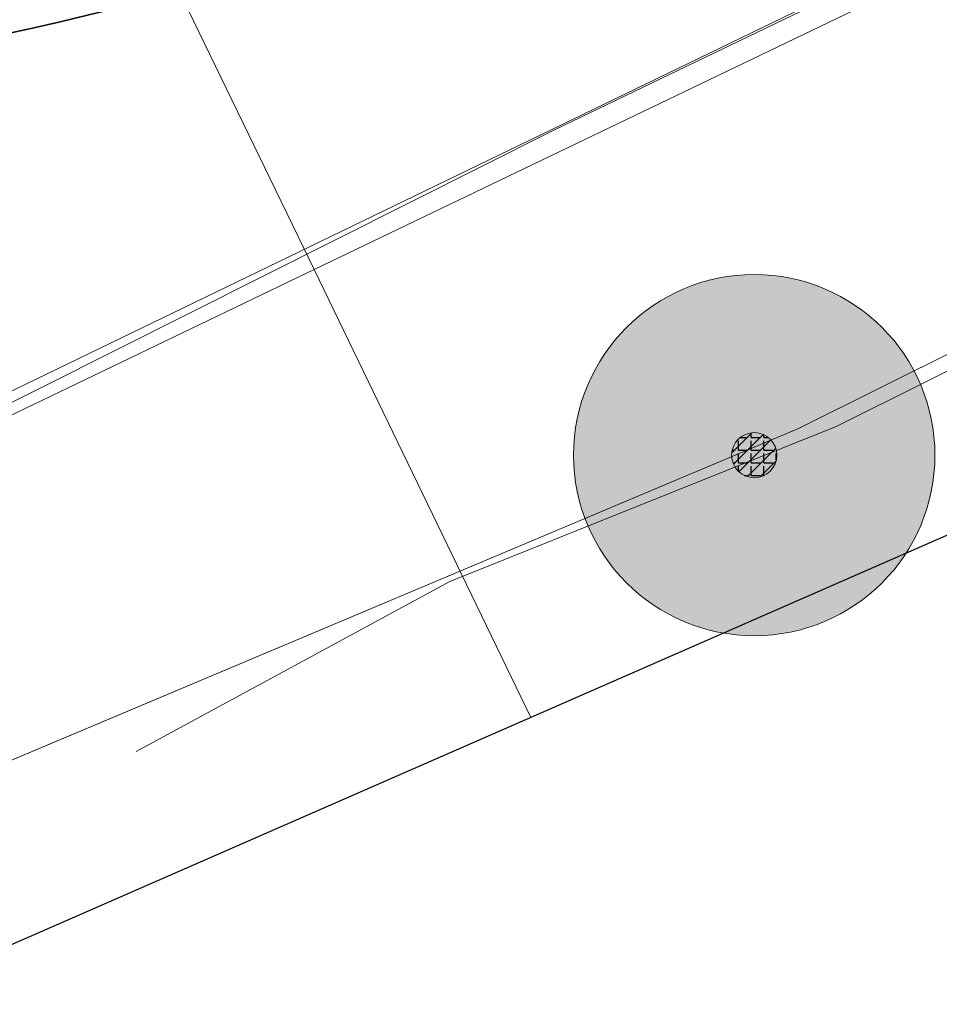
# Model space of a CAD drawing. Header units: metres. Extents: x 163543 to 168130, y 402678 to 405437.
# Tile 69 of 256: x 164463 to 164473, y 403407 to 403418. Entities that reach past the tile are written whole.
import ezdxf

# ---------------------------------------------------------------- set-up
doc = ezdxf.new("R2010")
doc.units = ezdxf.units.M
doc.layers.get('0').update_dxf_attribs({"lineweight": 25})
doc.layers.add('X-CA190022.004-UO-ARC_Arcering$0$N-GV-GR-GRAS-A-200 GRASMENGSEL M1', color=62, linetype='Continuous', lineweight=18, transparency=0.5)
for name, color, linetype, lineweight in [('X-CA190022.004-UO-BGT_Ondergrond nieuwbouw Pater vd Elsenlaan_v1.0$0$A--L23--_Vloeren', 4, 'Continuous', 25), ('X-CA190022.004-UO-BGT_Ondergrond$0$GE_401_OTDErf_Vlak_GEM', 253, 'Continuous', 9), ('X-CA190022.004-UO-BGT_Ondergrond$0$GE_421_OTDHalfverhard_gravel_Vlak_GEM', 253, 'Continuous', 9), ('X-CA190022.004-UO-BGT_Ondergrond$0$GE_541_OWTOever_slootkant_Vlak_GEM', 253, 'Continuous', 9), ('X-CA190022.004-UO-DTM inmeting_v0.1$0$B-WE-GR-BOOM-S', 246, 'Continuous', 0), ('X-CA190022.004-UO-DTM inmeting_v0.1$0$B-WE-GW-TALUD_KRUIN-G', 246, 'Continuous', 0), ('X-CA190022.004-UO-DWM_Snelfietsroute$0$N-WE-GW-BERM-G', 90, 'Continuous', 18), ('X-CA190022.004-UO-GZM_Werkgrens_v0.2$0$N-WE-KG-GRENS_SYSTEEMGRENS-G', 7, 'X-CA190022.004-UO-GZM_Werkgrens_v0.2$0$KG-OG', 35), ('X-CA190022.004-UO-KAD_Percelen$0$B-WE-KG-GRENS_PERCEEL-GV', 150, 'Continuous', 9), ('X-XX-AL-REFERENTIE-G', 7, 'Continuous', 18)]:
    doc.layers.add(name, color=color, linetype=linetype, lineweight=lineweight)
doc.layers.add('X-CA190022.004-UO-DWM_Beplanting$0$B-WE-GR-BOOM-S AFKOMSTIG UIT DTM_v0.4', color=252, linetype='Continuous')
doc.layers.add('X-CA190022.004-UO-DWM_Beplanting$0$N-GV-GR-GRAS-A-200', color=7, linetype='Continuous')
doc.linetypes.add('X-CA190022.004-UO-GZM_Werkgrens_v0.2$0$KG-OG', pattern='A,5.5,-1.5,[2,NLCS.SHX,S=0.5,R=0,X=0,Y=0],-1.5', length=8.5)

# ---------------------------------------------------------------- blocks, each defined once
blk = doc.blocks.new('X-CA190022.004-UO-BGT_Ondergrond nieuwbouw Pater vd Elsenlaan_v1.0')
at = {"layer": 'X-CA190022.004-UO-BGT_Ondergrond nieuwbouw Pater vd Elsenlaan_v1.0$0$A--L23--_Vloeren', "color": 252}
for p, q in [((164482.5219521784, 403416.4370710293), (164468.7480000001, 403410.406)), ((164468.7480000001, 403410.406), (164455.4280000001, 403404.5729999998))]:
    blk.add_line(p, q, dxfattribs=at)
blk = doc.blocks.new('X-CA190022.004-UO-DTM inmeting_v0.1$0$boom')
h = blk.add_hatch()
h.set_pattern_fill('ANSI31', color=256, scale=0.13)
h.set_pattern_definition([(45, (0, 0), (-0.2918583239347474, 0.2918583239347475), [])])
h.paths.add_polyline_path([(-1, 0, 1), (1, 0, 1)])
blk.add_circle((0, 0), 1)
blk = doc.blocks.new('X-CA190022.004-UO-DWM_Beplanting$0$SGR-BOOM_01-SO')
at = {"linetype": 'ByBlock', "lineweight": 18}
h = blk.add_hatch(color=0, dxfattribs=at)
h.dxf.hatch_style = 1
edge = h.paths.add_edge_path()
edge.add_arc((0, 0), 0.25, 0, 360)
at = {"color": 0, "linetype": 'ByBlock', "lineweight": 18}
for radius in [2, 0.25]:
    blk.add_circle((0, 0), radius, dxfattribs=at)
blk = doc.blocks.new('X-CA190022.004-UO-DWM_Beplanting$0$IMGEOBoom')
at = {"transparency": 33554457}
h = blk.add_hatch(color=256, dxfattribs=at)
h.dxf.hatch_style = 1
edge = h.paths.add_edge_path()
edge.add_arc((0, 0), 100, 0, 360)
edge = h.paths.add_edge_path(flags=17)
edge.add_arc((0, 0), 12.5, 0, 360)
h = blk.add_hatch()
h.set_pattern_fill('ANGLE', color=256)
h.set_pattern_definition([(0, (0, 0), (0, 6.985), [5.08, -1.905]), (90, (0, 0), (-6.985, 4.277078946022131e-16), [5.08, -1.905])])
edge = h.paths.add_edge_path(flags=17)
edge.add_arc((0, 0), 12.5, 0, 360)
at = {"layer": 'X-CA190022.004-UO-DWM_Beplanting$0$N-GV-GR-GRAS-A-200'}
h = blk.add_hatch(color=256, dxfattribs=at)
h.dxf.hatch_style = 1
edge = h.paths.add_edge_path(flags=17)
edge.add_arc((0, 0), 12.5, 0, 360)
at = {"xscale": 50, "yscale": 50, "zscale": 50}
blk.add_blockref('X-CA190022.004-UO-DWM_Beplanting$0$SGR-BOOM_01-SO', (0, 0), dxfattribs=at)

msp = doc.modelspace()

# ---------------------------------------------------------------- hatches: boundary and pattern name
at = {"layer": 'X-CA190022.004-UO-ARC_Arcering$0$N-GV-GR-GRAS-A-200 GRASMENGSEL M1'}
h = msp.add_hatch(dxfattribs=at)
h.set_pattern_fill('AGR-GRAS_02-SO', color=256, scale=0.1, pattern_type=2)
h.set_pattern_definition([(0, (0, 0), (1, 1), [0.25, -0.75]), (0, (0.5499999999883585, 0.5999999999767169), (1, 1), [0.25, -0.75]), (90, (0.1000000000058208, 0.3499999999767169), (-1, 1), [0.25, -0.75]), (90, (0.5, 0.7000000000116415), (-1, 1), [0.25, -0.75]), (45, (0.2000000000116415, 0.7000000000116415), (0, 1.000000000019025), [0.25, -1.164213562]), (135, (0.5499999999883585, 0), (-1.000000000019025, 0), [0.25, -1.164213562]), (26.56505119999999, (0.25, 0.2999999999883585), (1.000000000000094, 4.000644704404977e-10), [0.25, -1.986067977]), (26.56505119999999, (0.7000000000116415, 0.7999999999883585), (1.000000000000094, 4.000644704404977e-10), [0.25, -1.986067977]), (63.43494882, (0.7000000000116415, 0), (5.099862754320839e-11, 1.000000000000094), [0.2499999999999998, -1.986067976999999]), (63.43494882, (0.25, 0.4500000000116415), (5.099862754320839e-11, 1.000000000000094), [0.2499999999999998, -1.986067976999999]), (63.43494882, (0.6000000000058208, 0.2000000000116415), (5.099862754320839e-11, 1.000000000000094), [0.2499999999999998, -1.986067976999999]), (116.5650512, (0, 0.5499999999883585), (-4.000648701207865e-10, 1.000000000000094), [0.2499999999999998, -1.986067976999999]), (153.43494882, (0.2000000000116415, 0.1500000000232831), (-1.000000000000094, 5.099898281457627e-11), [0.25, -1.986067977])])
edge = h.paths.add_edge_path()
edge.add_line((164471.313153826, 403421.3985930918), (164482.7709181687, 403426.9129983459))
edge.add_line((164482.7709181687, 403426.9129983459), (164482.5024519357, 403427.1454897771))
edge.add_line((164482.5024519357, 403427.1454897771), (164481.7014991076, 403427.8410327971))
edge.add_line((164481.7014991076, 403427.8410327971), (164481.6841321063, 403427.8326743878))
edge.add_line((164481.6841321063, 403427.8326743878), (164481.5973983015, 403428.0128888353))
edge.add_line((164481.5973983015, 403428.0128888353), (164470.6626502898, 403422.7502014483))
edge.add_arc((164454.6168963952, 403456.0898742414), 37.00000000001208, 260.59634094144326, 295.7006320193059, ccw=False)
edge.add_arc((164443.1794430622, 403387.0017633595), 33.02844012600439, 80.60411488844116, 116.5691651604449)
edge.add_line((164428.4065544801, 403416.5422376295), (164429.0788023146, 403415.1980592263))
edge.add_arc((164443.1796778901, 403387.0317249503), 31.49884249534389, 80.59600917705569, 116.5938618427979, ccw=False)
edge.add_arc((164454.6168963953, 403456.0898742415), 38.5000000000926, 260.5963409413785, 295.7006320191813)

# ---------------------------------------------------------------- linework, layer by layer
at = {"layer": 'X-CA190022.004-UO-BGT_Ondergrond$0$GE_401_OTDErf_Vlak_GEM', "flags": 128}
msp.add_lwpolyline([(164318.271, 403328.928), (164328.944, 403335.567), (164339.738, 403342.06), (164352.683, 403349.048), (164364.941, 403355.6170000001), (164377.549, 403362.178), (164391.056, 403369.382), (164407.491, 403377.871), (164427.97, 403388.858), (164441.975, 403395.917), (164452.283, 403401.37), (164453.126, 403403.335), (164455.882, 403405.808), (164461.191, 403409.172), (164471.709, 403413.607), (164476.252, 403415.868), (164480.879, 403417.646)], dxfattribs=at)
at = {"layer": 'X-CA190022.004-UO-BGT_Ondergrond$0$GE_421_OTDHalfverhard_gravel_Vlak_GEM', "flags": 128}
msp.add_lwpolyline([(164479.789, 403421.948), (164478.772, 403421.491), (164473.863, 403419.286), (164458.271, 403411.732), (164451.965, 403408.12), (164448.528, 403406.504), (164438.845, 403401.859), (164435.646, 403400.325), (164404.334, 403384.783)], dxfattribs=at)
at = {"layer": 'X-CA190022.004-UO-BGT_Ondergrond$0$GE_541_OWTOever_slootkant_Vlak_GEM', "flags": 128}
for points in [[(164471.709, 403413.607), (164461.191, 403409.172), (164455.882, 403405.808), (164453.126, 403403.335), (164452.283, 403401.37), (164441.975, 403395.917), (164441.025, 403397.721), (164451.55, 403402.92), (164451.65, 403403.217), (164451.628, 403403.816), (164451.43, 403404.167), (164451.269, 403404.452), (164450.664, 403404.7040000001), (164440.108, 403399.462), (164438.845, 403401.859), (164448.528, 403406.504), (164451.965, 403408.12), (164458.271, 403411.732), (164473.863, 403419.286), (164478.772, 403421.491), (164479.789, 403421.948)], [(164480.879, 403417.646), (164476.252, 403415.868), (164471.709, 403413.607)]]:
    msp.add_lwpolyline(points, dxfattribs=at)
at = {"layer": 'X-CA190022.004-UO-DTM inmeting_v0.1$0$B-WE-GW-TALUD_KRUIN-G'}
msp.add_polyline3d([(164451.548, 403407.9709999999, 9.72), (164460.9029999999, 403412.8429999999, 9.77), (164469.0090000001, 403416.912, 9.746), (164474.9610000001, 403419.7820000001, 9.817), (164477.6869999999, 403421.1439999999, 9.886), (164480.2570000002, 403421.946, 9.81), (164482.3620000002, 403421.7280000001, 9.704), (164483.094, 403420.2069999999, 9.464), (164482.889, 403418.3620000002, 9.22), (164482.0049999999, 403417.7800000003, 8.967), (164480.3109999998, 403417.4070000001, 9.002), (164476.1320000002, 403415.6260000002, 8.948), (164472.128, 403413.6269999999, 9.06), (164467.8500000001, 403411.9130000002, 9.101), (164464.3810000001, 403410.0300000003, 9.123)], dxfattribs=at)
at = {"layer": 'X-CA190022.004-UO-DWM_Snelfietsroute$0$N-WE-GW-BERM-G', "flags": 128}
msp.add_lwpolyline([(164429.1663706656, 403415.2418537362, -0.1575725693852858), (164448.326421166, 403418.1072476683, 0.1543805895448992), (164471.313153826, 403421.3985930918), (164484.7346649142, 403427.8581125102)], format="xyb", dxfattribs=at)
at = {"layer": 'X-CA190022.004-UO-GZM_Werkgrens_v0.2$0$N-WE-KG-GRENS_SYSTEEMGRENS-G', "ltscale": 0.2, "flags": 128}
msp.add_lwpolyline([(164202.4471839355, 403276.2612616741, -0.007014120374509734), (164204.6842424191, 403278.1944806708), (164207.7316017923, 403280.6309342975), (164216.350955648, 403287.4712219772), (164219.0035534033, 403289.434108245), (164219.3746627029, 403289.7286192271), (164237.1836765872, 403303.1852059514), (164244.5865004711, 403308.605291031), (164248.7299054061, 403311.6378046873), (164253.9774847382, 403315.3666892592), (164261.1754745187, 403320.480446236), (164269.6822113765, 403326.3244647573), (164277.4779943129, 403331.5382684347), (164300.138869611, 403346.1530355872), (164322.9639978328, 403359.9259594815), (164334.0727303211, 403366.2923093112), (164351.6652632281, 403375.7974689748), (164373.7421382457, 403387.5498352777), (164399.9497431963, 403400.4638723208), (164429.2801321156, 403414.7433017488), (164430.1235736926, 403415.1409833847), (164430.9478262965, 403415.506283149), (164431.7770699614, 403415.8458020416), (164432.615246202, 403416.1613381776), (164433.4616619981, 403416.4526584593), (164434.3156183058, 403416.7195497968), (164435.1764106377, 403416.9618192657), (164436.0433296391, 403417.1792942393), (164436.3055164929, 403417.2587681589, -0.09982065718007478), (164451.9815185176, 403417.1790174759, 0.1310872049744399), (164471.5299883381, 403420.9480569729), (164482.532673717, 403426.2434413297), (164490.6930660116, 403418.7998493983), (164492.5861501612, 403419.7065134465), (164495.4035730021, 403416.5299918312, -0.01010042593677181), (164498.0738503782, 403413.5363083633), (164499.3853029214, 403412.0048366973), (164502.2759065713, 403408.6525450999), (164509.274412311, 403412.9480533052), (164511.7682141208, 403416.4610208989), (164509.1861236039, 403420.2014103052, -0.1750361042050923), (164509.3210798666, 403422.1351258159, -0.1801291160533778), (164510.5166693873, 403423.4312866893), (164518.8245311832, 403427.3151248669), (164545.0302416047, 403439.9269191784), (164571.6953268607, 403452.7535489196), (164577.9552917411, 403456.0641072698), (164591.4716804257, 403464.141949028), (164595.4462846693, 403466.1591353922), (164599.4311747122, 403468.181541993), (164600.8539115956, 403468.8630628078), (164605.9399590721, 403471.2415379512), (164622.0164705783, 403477.7583811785), (164627.272938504, 403479.8886915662), (164631.9472826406, 403481.9048786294), (164633.2674407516, 403482.5385622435, 0.08477773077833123), (164642.6089981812, 403485.3796505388), (164759.3320802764, 403541.3864717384), (164770.9742443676, 403544.8150730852), (164773.2724307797, 403545.3968587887), (164787.8865800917, 403542.289629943), (164789.8994408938, 403542.3802139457), (164793.2522167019, 403543.0482871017), (164800.2402211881, 403546.8141014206), (164803.6710322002, 403549.3659814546), (164804.7740494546, 403550.3596960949), (164806.982937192, 403547.3873851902), (164807.9070396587, 403546.1989325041), (164811.8704722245, 403549.2807697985), (164810.9532731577, 403550.4603442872), (164809.5116547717, 403552.4057701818), (164808.342669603, 403553.5746866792), (164810.0239640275, 403555.0893745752), (164807.82693957, 403558.0124714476), (164809.8344029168, 403559.5158162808, 0.08719858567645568), (164816.7069141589, 403566.8332066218, -0.1361886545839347), (164825.1509550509, 403574.2389801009), (164897.951587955, 403609.3404576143), (164931.0926747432, 403625.3204994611), (165054.7836542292, 403684.9604895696), (165123.1554235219, 403717.9264497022), (165148.5663854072, 403730.0329638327), (165175.6541256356, 403740.4784873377), (165188.1464371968, 403744.8235939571), (165187.6324323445, 403748.0918636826), (165185.2580450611, 403754.9315992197), (165180.037890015, 403753.6894865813, 0.02784581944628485), (165177.0513383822, 403752.4655620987), (165119.6977294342, 403725.1406508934), (165051.3091062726, 403692.1665645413), (164927.6180512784, 403632.5265380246), (164894.4771003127, 403616.5465616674), (164821.6764674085, 403581.445084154, 0.1361886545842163), (164810.015649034, 403571.2180636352, -0.08719858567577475), (164805.0390029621, 403565.919263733), (164803.0203514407, 403564.4075403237), (164799.415410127, 403569.2038422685), (164798.6149812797, 403568.6044188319), (164797.8152444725, 403568.0055136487), (164797.2158194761, 403568.8059445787), (164793.3705278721, 403565.9262908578), (164793.9699528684, 403565.1258599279), (164792.3761302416, 403563.932281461), (164795.8845084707, 403559.0636660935, -0.2015476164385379), (164780.0971775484, 403554.0570161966, 0.07565561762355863), (164771.1691888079, 403553.9823458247, -0.009754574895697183), (164764.0749090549, 403552.5358596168), (164754.2863395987, 403547.7986438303), (164747.4743492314, 403544.6063578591), (164708.340445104, 403525.5831572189), (164686.2179063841, 403515.3649846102), (164675.1479613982, 403509.8647663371), (164663.5244613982, 403504.2582663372), (164644.326586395, 403495.0707073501), (164639.4929121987, 403492.7230557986), (164638.2008723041, 403492.1265410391, -0.2018182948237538), (164621.8461223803, 403491.8003317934, 0.2094978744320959), (164598.5804137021, 403490.9733350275), (164556.1572466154, 403470.5661522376), (164536.2994594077, 403461.0079530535), (164516.3183906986, 403451.407959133), (164508.2317351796, 403447.5121291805), (164500.1867564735, 403443.6421835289), (164497.2033634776, 403443.0084814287), (164495.0902549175, 403442.27400261, 0.1307944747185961), (164492.913084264, 403444.8114515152), (164488.4347408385, 403447.8854838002), (164494.8986629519, 403449.8350294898), (164490.3149407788, 403452.2328764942), (164484.4843242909, 403450.5971355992, -0.07642678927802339), (164479.7480917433, 403454.7225616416), (164478.7991556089, 403455.8572518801), (164474.9179570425, 403452.9617439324), (164457.3434499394, 403473.5656706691), (164451.2568614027, 403468.374000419), (164465.5190818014, 403451.6533184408, -0.484296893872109), (164464.8169442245, 403448.1132255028), (164461.4164168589, 403446.3937776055), (164463.8934237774, 403441.7698684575), (164464.9162194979, 403439.6136052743), (164433.0167582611, 403424.6830765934, 0.0516595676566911), (164425.3001219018, 403421.7033575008), (164396.430770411, 403407.6483830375), (164370.0935852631, 403394.670494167), (164347.8842103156, 403382.8475930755), (164330.1818090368, 403373.2830720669), (164318.9080065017, 403366.8221215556), (164295.9033911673, 403352.9408932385), (164273.0860170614, 403338.2251946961), (164265.1933658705, 403332.9466057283), (164256.5935764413, 403327.0386612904), (164249.3435457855, 403321.8879322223), (164244.0502837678, 403318.1265859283), (164239.8604985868, 403315.0601269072), (164232.4089702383, 403309.6043821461), (164214.4760118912, 403296.0541423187), (164201.2887743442, 403285.5887988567, 0.01213108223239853), (164197.4136132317, 403282.3572203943)], format="xyb", close=True, dxfattribs=at)
at = {"layer": 'X-CA190022.004-UO-KAD_Percelen$0$B-WE-KG-GRENS_PERCEEL-GV', "flags": 128}
for points in [[(164460.276, 403427.915), (164466.349, 403415.367), (164487.883, 403425.722), (164496.111, 403429.679), (164555.855, 403458.619), (164593.206, 403476.41), (164588.97, 403485.217), (164612.074, 403496.328), (164616.314, 403487.512), (164746.772, 403550.188), (164893.326, 403621.049), (164887.38, 403633.726), (164740.684, 403562.794), (164610.094, 403500.047), (164549.795, 403471.239), (164478.654, 403436.809)], [(164468.748, 403410.406), (164486.08, 403417.995), (164492.111, 403420.636), (164493.855, 403418.592), (164495.298, 403416.903), (164503.089, 403421.185), (164615.905, 403478.304), (164662.782, 403501.158), (164772.136, 403553.829), (164770.057, 403555.749), (164790.783, 403565.26), (164789.551, 403566.923), (164799.538, 403571.715), (164894.973, 403617.537), (164893.326, 403621.049), (164746.772, 403550.188), (164616.314, 403487.512), (164616.456, 403487.216), (164593.352, 403476.106), (164593.206, 403476.41), (164555.855, 403458.619), (164496.111, 403429.679), (164487.883, 403425.722), (164466.349, 403415.367)]]:
    msp.add_lwpolyline(points, close=True, dxfattribs=at)
for points in [[(164316.027, 403338.203), (164330.341, 403346.655), (164343.747, 403354.336), (164363.145, 403364.918), (164374.895, 403370.972), (164408.841, 403387.712), (164466.349, 403415.367), (164460.276, 403427.915), (164459.04, 403430.474), (164387.566, 403395.736), (164360.621, 403382.207), (164347.324, 403375.205), (164334.113, 403367.893), (164320.335, 403360.055)], [(164562.586, 403347.655), (164553.433, 403355.5), (164544.858, 403363.307), (164534.917, 403373.194), (164522.841, 403385.879), (164517.544, 403391.725), (164504.551, 403406.066), (164495.298, 403416.903), (164489.76, 403414.442), (164486.08, 403417.995), (164468.748, 403410.406), (164455.428, 403404.573), (164455.852, 403398.81), (164456.621, 403388.359), (164467.899, 403234.987)], [(164317.093, 403330.96), (164327.091, 403336.771), (164345.274, 403347.596), (164358.377, 403354.762), (164371.136, 403361.559), (164397.764, 403374.75), (164420.417, 403385.713), (164439.743, 403395.067), (164439.548, 403397.62), (164455.428, 403404.573), (164468.748, 403410.406), (164466.349, 403415.367), (164408.841, 403387.712), (164374.895, 403370.972), (164363.145, 403364.918), (164343.747, 403354.336), (164330.341, 403346.655), (164316.027, 403338.203)]]:
    msp.add_lwpolyline(points, dxfattribs=at)

# ---------------------------------------------------------------- block references
at = {"layer": 'X-CA190022.004-UO-DTM inmeting_v0.1$0$B-WE-GR-BOOM-S', "linetype": 'ByBlock', "lineweight": -2, "xscale": 0.25, "yscale": 0.25, "zscale": 0.25}
msp.add_blockref('X-CA190022.004-UO-DTM inmeting_v0.1$0$boom', (164471.22, 403413.311, 9.322), dxfattribs=at)
at = {"layer": 'X-CA190022.004-UO-DWM_Beplanting$0$B-WE-GR-BOOM-S AFKOMSTIG UIT DTM_v0.4', "linetype": 'ByBlock', "lineweight": -2, "xscale": 0.02, "yscale": 0.02, "zscale": 0.02}
msp.add_blockref('X-CA190022.004-UO-DWM_Beplanting$0$IMGEOBoom', (164471.22, 403413.311, 9.322), dxfattribs=at)
at = {"layer": 'X-XX-AL-REFERENTIE-G'}
msp.add_blockref('X-CA190022.004-UO-BGT_Ondergrond nieuwbouw Pater vd Elsenlaan_v1.0', (0, 0), dxfattribs=at)

doc.saveas('drawing.dxf')
